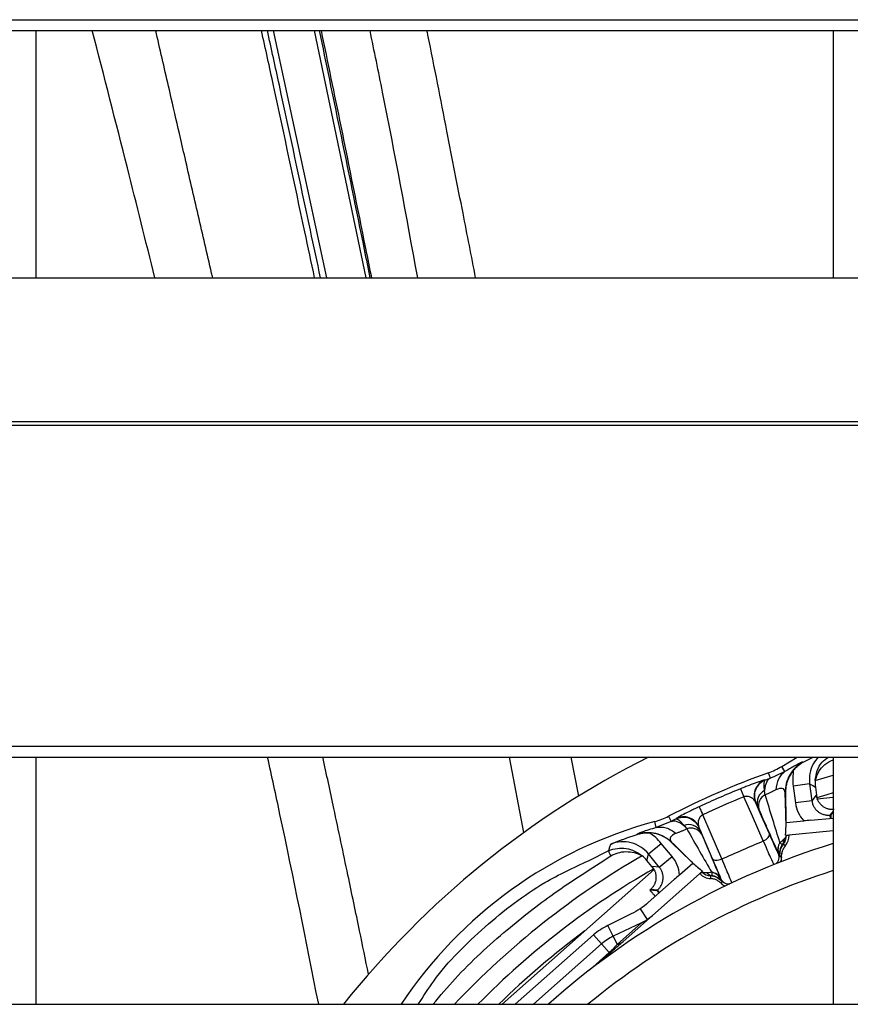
# Model space of a CAD drawing. Header units: millimetres. Extents: x 0 to 39025, y -31299 to 8400.
# Tile 16 of 206: x 6890 to 6940, y -24302 to -24243. Entities that reach past the tile are written whole.
import ezdxf

# ---------------------------------------------------------------- set-up
doc = ezdxf.new("R2010")
doc.units = ezdxf.units.MM

# ---------------------------------------------------------------- blocks, each defined once
blk = doc.blocks.new('Adapt 2 S (spredaj)')
at = {"linetype": 'Continuous', "lineweight": 25}
for p, q in [((7.21, 589.135), (1142.79, 589.135)), ((7.21, 588.484), (1142.79, 588.484)), ((287, 573.6), (287, 588.484)), ((304.51, 573.6), (301.297, 588.484)), ((303.736, 588.484), (306.858, 573.6)), ((335, 588.484), (335, 573.6)), ((247, 573.6), (818, 573.6)), ((16.213, 564.934), (1133.335, 564.934)), ((16.213, 564.715), (1133.335, 564.715)), ((7.21, 545.385), (1142.79, 545.385)), ((7.21, 544.734), (1142.79, 544.734)), ((287, 529.85), (287, 544.734)), ((316.372, 540.191), (315.501, 544.734)), ((319.684, 542.392), (319.223, 544.734)), ((331.904, 544.178), (332.836, 544.734)), ((333.173, 544.439), (333.194, 544.428)), ((333.194, 544.428), (333.797, 544.734)), ((335, 544.734), (335, 529.85)), ((331.223, 543.457), (331.103, 543.79)), ((332.099, 543.864), (331.476, 543.575)), ((332.099, 543.864), (331.904, 544.178)), ((330.893, 543.361), (330.832, 543.344)), ((330.91, 543.346), (330.893, 543.361)), ((331.476, 543.575), (331.223, 543.457)), ((333.585, 543.126), (332.594, 542.994)), ((333.585, 543.126), (333.721, 542.106)), ((333.923, 543.326), (335, 543.641)), ((329.43, 542.829), (329.627, 542.341)), ((332.132, 542.582), (332.161, 540.926)), ((332.594, 542.994), (332.729, 541.974)), ((333.936, 542.934), (334.022, 542.291)), ((333.721, 542.106), (332.729, 541.974)), ((333.988, 542.443), (333.721, 542.106)), ((334.041, 542.229), (335, 542.321)), ((330.677, 541.258), (330.517, 541.619)), ((335, 541.485), (334.807, 541.242)), ((334.855, 541.247), (335, 541.426)), ((324.35, 540.495), (324.254, 540.852)), ((324.987, 540.754), (324.35, 540.495)), ((325.246, 540.859), (324.987, 540.754)), ((325.084, 541.173), (325.246, 540.859)), ((325.542, 541.034), (325.541, 541.011)), ((325.595, 541.067), (325.542, 541.034)), ((332.162, 540.792), (333.229, 540.895)), ((333.656, 540.936), (335, 541.066)), ((334.807, 541.242), (334.855, 541.247)), ((334.807, 541.242), (334.826, 541.049)), ((323.191, 540.079), (323.198, 540.102)), ((323.364, 540.17), (323.198, 540.102)), ((326.909, 540.54), (326.908, 540.517)), ((327.072, 540.121), (327.225, 539.761)), ((332.129, 540.036), (335, 540.312)), ((323.877, 538.905), (324.65, 539.54)), ((325.303, 538.745), (324.65, 539.54)), ((326.458, 538.446), (325.266, 539.597)), ((332.186, 540.03), (332.347, 540.033)), ((332.347, 540.033), (332.346, 540.057)), ((320.27, 538.498), (321.486, 539.108)), ((324.531, 538.11), (323.877, 538.905)), ((331.727, 538.902), (331.706, 538.911)), ((332.107, 539.391), (332.001, 539.488)), ((332.119, 539.38), (332.107, 539.391)), ((324.186, 538.02), (323.778, 538.517)), ((324.531, 538.11), (325.303, 538.745)), ((325.751, 537.644), (326.554, 538.354)), ((331.893, 538.684), (331.882, 538.691)), ((315.056, 529.85), (324.222, 537.959)), ((324.531, 538.11), (324.102, 538.144)), ((324.117, 535.196), (327.13, 537.862)), ((326.984, 537.701), (326.967, 537.718)), ((327.095, 537.816), (326.984, 537.701)), ((323.866, 535.975), (325.43, 537.36)), ((328.233, 537.383), (328.241, 537.404)), ((328.305, 537.237), (328.28, 537.113)), ((323.958, 536.724), (323.998, 536.76)), ((324.421, 536.726), (323.998, 536.76)), ((324.385, 536.694), (324.421, 536.726)), ((324.55, 536.581), (324.421, 536.726)), ((323.374, 535.596), (323.802, 534.953)), ((322.842, 535.289), (321.437, 534.601)), ((323.467, 534.764), (321.748, 533.946)), ((323.467, 534.764), (321.984, 533.452)), ((324.117, 535.196), (322.355, 533.637)), ((321.748, 533.946), (321.437, 534.601)), ((320.57, 534.027), (315.849, 529.85)), ((321.05, 533.484), (320.57, 534.027)), ((321.748, 533.946), (321.984, 533.452)), ((321.05, 533.484), (316.942, 529.85)), ((321.05, 533.484), (321.513, 532.96)), ((321.513, 532.96), (320.348, 531.93)), ((321.547, 532.923), (320.899, 532.349)), ((321.547, 532.923), (321.513, 532.96)), ((247, 529.85), (818, 529.85))]:
    blk.add_line(p, q, dxfattribs=at)
at = {"linetype": 'Continuous', "lineweight": 25, "flags": 128}
for points in [[(333.585, 543.126), (333.782, 543.019), (333.936, 542.934)], [(332.132, 542.582), (332.121, 542.588), (332.113, 542.593)], [(335, 542.578), (334.626, 542.469), (334.023, 542.287)], [(330.794, 539.69), (330.143, 541.169), (329.627, 542.341)], [(331.164, 540.11), (330.692, 541.181), (330.321, 542.024)], [(330.338, 542.009), (330.329, 542.017), (330.321, 542.024)], [(326.928, 541.741), (326.933, 541.731), (326.945, 541.705), (326.964, 541.664), (326.99, 541.609), (327.022, 541.54), (327.06, 541.458), (327.103, 541.366), (327.151, 541.264)], [(328.293, 538.603), (327.656, 540.088), (327.151, 541.264)], [(327.734, 538.618), (327.272, 539.694), (326.909, 540.54)], [(330.794, 539.69), (330.882, 539.733), (330.963, 539.783), (331.035, 539.838), (331.093, 539.896), (331.137, 539.954), (331.164, 540.01), (331.173, 540.063), (331.164, 540.11)], [(321.486, 539.108), (321.55, 539.325), (321.601, 539.496)], [(325.271, 539.618), (325.268, 539.606), (325.266, 539.597)], [(323.778, 538.517), (323.833, 538.734), (323.877, 538.905)], [(327.734, 538.618), (327.762, 538.58), (327.807, 538.551), (327.867, 538.532), (327.939, 538.524), (328.021, 538.528), (328.11, 538.543), (328.202, 538.568), (328.293, 538.603)], [(331.882, 538.691), (331.828, 538.724), (331.785, 538.751)]]:
    blk.add_lwpolyline(points, dxfattribs=at)
at = {"linetype": 'Continuous', "lineweight": 25}
for centre, radius, start, end in [((348.5, 495.55), 55, 116.58796, 141.41783), ((348.5, 495.55), 51.281, 109.83109, 117.16891), ((329.672, 547.759), 4.219, 289.83109, 301.93907), ((331.238, 542.422), 1, 110.22542, 203.48578), ((348.5, 495.55), 50.98, 111.96662, 115.03338), ((331.274, 541.987), 0.849, 118.5473, 196.75444), ((331.262, 541.792), 0.765, 117.80877, 193.07128), ((348.5, 495.55), 50.454, 111.96662, 115.03338), ((331.175, 515.132), 26.635, 105.06093, 146.45639), ((323.158, 544.926), 4.219, 285.06093, 297.16891), ((325.992, 540.141), 1, 23.51422, 116.77458), ((326.286, 539.818), 0.849, 30.24492, 108.45238), ((326.437, 539.694), 0.765, 33.92902, 109.19165), ((348.5, 495.55), 46, 107.06631, 131.78485), ((332.406, 539.185), 0.736, 146.5833, 201.13952), ((332.425, 539.174), 0.749, 146.85769, 201.27753), ((331.347, 540.016), 0.84, 321.12382, 1), ((331.347, 540.016), 1, 320.53851, 1), ((322.051, 539.148), 0.567, 184.00317, 220.00713), ((331.248, 538.711), 0.5, 307.25488, 23.49478), ((332.779, 538.861), 1, 141.12088, 186.3247), ((348.5, 495.55), 49.95, 120.03245, 136.6316), ((348.5, 495.55), 48.928, 119.78875, 135.48991), ((348.5, 495.55), 44.447, 107.68187, 129.49292), ((327.678, 538.421), 0.84, 226, 265.87618), ((327.843, 538.3), 0.708, 229.6451, 256.96773), ((327.564, 537.08), 0.736, 25.8604, 80.41617), ((327.558, 537.058), 0.749, 25.72268, 80.14232), ((327.678, 538.421), 1, 226, 266.46144), ((327.546, 536.585), 1, 40.6753, 85.87912), ((327.537, 536.639), 0.982, 39.09167, 81.43537), ((328.7, 537.604), 0.5, 203.50522, 279.74512), ((348.5, 495.55), 48.047, 126.30933, 134.4482), ((323.038, 531.237), 3.725, 115.45385, 131.5), ((323.038, 531.237), 3, 115.45385, 131.5), ((321.814, 534.257), 0.823, 281.93285, 311.12852)]:
    blk.add_arc(centre, radius, start, end, dxfattribs=at)
for points, knots in [([(294.143, 573.6), (293.594, 575.803), (292.362, 580.753), (291.085, 585.725), (290.376, 588.484)], [0, 0, 0, 0, 0.445184, 1, 1, 1, 1]), ([(297.628, 573.6), (297.606, 573.692), (297.313, 574.945), (296.758, 577.347), (296.112, 580.152), (295.55, 582.6), (294.991, 585.025), (294.516, 587.09), (294.221, 588.351), (294.19, 588.484)], [0, 0, 0, 0, 0.018567, 0.253615, 0.485288, 0.584466, 0.746841, 0.973395, 1, 1, 1, 1]), ([(303.766, 573.6), (303.569, 574.52), (302.744, 578.368), (301.702, 583.33), (300.808, 587.379), (300.564, 588.484)], [0, 0, 0, 0, 0.186036, 0.777834, 1, 1, 1, 1]), ([(304.126, 573.6), (303.921, 574.556), (303.092, 578.414), (302.048, 583.376), (301.162, 587.389), (300.92, 588.484)], [0, 0, 0, 0, 0.193292, 0.779875, 1, 1, 1, 1]), ([(304.041, 588.484), (304.451, 586.514), (305.368, 582.11), (306.373, 577.147), (306.985, 574.163), (307.1, 573.6)], [0, 0, 0, 0, 0.396366, 0.886221, 1, 1, 1, 1]), ([(304.156, 588.484), (304.553, 586.563), (305.46, 582.182), (306.455, 577.219), (307.071, 574.186), (307.19, 573.6)], [0, 0, 0, 0, 0.386572, 0.881481, 1, 1, 1, 1]), ([(309.975, 573.6), (309.293, 577.321), (308.385, 582.274), (307.359, 587.247), (307.103, 588.484)], [0, 0, 0, 0, 0.751209, 1, 1, 1, 1]), ([(313.467, 573.6), (313.214, 574.894), (312.638, 577.83), (311.681, 582.698), (310.968, 586.366), (310.554, 588.389), (310.535, 588.484)], [0, 0, 0, 0, 0.26156, 0.593325, 0.98106, 1, 1, 1, 1]), ([(304.011, 529.85), (303.253, 533.669), (302.264, 538.645), (301.184, 543.585), (300.933, 544.734)], [0, 0, 0, 0, 0.767541, 1, 1, 1, 1]), ([(307.016, 531.662), (306.836, 532.533), (306.425, 534.525), (305.73, 537.852), (304.994, 541.338), (304.484, 543.704), (304.262, 544.734)], [0, 0, 0, 0, 0.1998493, 0.4566365, 0.7635481, 1, 1, 1, 1]), ([(333.173, 544.439), (333.171, 544.44), (333.166, 544.44), (333.15, 544.435), (333.129, 544.427), (333.105, 544.417), (333.06, 544.397), (332.982, 544.359), (332.85, 544.291), (332.696, 544.209), (332.535, 544.119), (332.383, 544.032), (332.246, 543.952), (332.147, 543.893), (332.099, 543.864)], [0, 0, 0, 0, 0.0695538, 0.1333415, 0.1913283, 0.2434748, 0.2897501, 0.4292561, 0.5486103, 0.6717835, 0.7826776, 0.857874, 0.9303287, 1, 1, 1, 1]), ([(333.173, 544.439), (333.018, 544.353), (332.869, 544.242), (332.602, 543.98), (332.483, 543.828), (332.293, 543.497), (332.221, 543.318), (332.13, 542.954), (332.11, 542.77), (332.113, 542.593)], [0, 0, 0, 0, 0.25, 0.25, 0.5, 0.5, 0.75, 0.75, 1, 1, 1, 1]), ([(334.109, 544.734), (334.001, 544.608), (333.757, 544.324), (333.562, 543.754), (333.577, 543.335), (333.585, 543.126)], [0, 0, 0, 0, 0.282808, 0.641352, 1, 1, 1, 1]), ([(333.923, 543.326), (333.954, 543.523), (334.016, 543.916), (334.282, 544.436), (334.583, 544.642), (334.717, 544.734)], [0, 0, 0, 0, 0.3576482, 0.7134093, 1, 1, 1, 1]), ([(333.923, 543.326), (333.987, 543.508), (334.112, 543.866), (334.474, 544.334), (334.823, 544.493), (335, 544.573)], [0, 0, 0, 0, 0.338253, 0.662913, 1, 1, 1, 1]), ([(332.099, 543.864), (331.937, 543.759), (331.8, 543.602), (331.615, 543.217), (331.566, 542.992), (331.558, 542.763)], [0, 0, 0, 0, 0.5, 0.5, 1, 1, 1, 1]), ([(332.622, 543.958), (332.591, 543.919), (332.528, 543.842), (332.445, 543.718), (332.37, 543.589), (332.305, 543.454), (332.238, 543.284), (332.178, 543.077), (332.136, 542.831), (332.133, 542.665), (332.132, 542.582)], [0, 0, 0, 0, 0.100487, 0.200217, 0.299709, 0.39949, 0.500079, 0.667028, 0.832858, 1, 1, 1, 1]), ([(330.832, 543.344), (330.814, 543.34), (330.765, 543.328), (330.444, 543.218), (330.037, 543.067), (329.688, 542.932), (329.516, 542.863), (329.43, 542.829)], [0, 0, 0, 0, 0.178832, 0.481567, 0.753185, 0.877402, 1, 1, 1, 1]), ([(330.91, 543.346), (330.796, 543.304), (330.681, 543.237), (330.478, 543.052), (330.393, 542.933), (330.28, 542.668), (330.253, 542.524), (330.259, 542.25), (330.29, 542.12), (330.338, 542.009)], [0, 0, 0, 0, 0.25, 0.25, 0.5, 0.5, 0.75, 0.75, 1, 1, 1, 1]), ([(330.869, 542.733), (330.865, 542.766), (330.858, 542.83), (330.852, 542.913), (330.848, 542.984), (330.846, 543.042), (330.846, 543.09), (330.848, 543.129), (330.851, 543.189), (330.86, 543.259), (330.88, 543.321), (330.9, 543.338), (330.91, 543.346)], [0, 0, 0, 0, 0.0948761, 0.1818666, 0.2609628, 0.3321626, 0.395469, 0.4508781, 0.4983799, 0.6723955, 0.839665, 1, 1, 1, 1]), ([(331.223, 543.458), (331.128, 543.419), (331.045, 543.337), (330.922, 543.089), (330.883, 542.923), (330.869, 542.733)], [0, 0, 0, 0, 0.5, 0.5, 1, 1, 1, 1]), ([(331.223, 543.457), (331.171, 543.439), (331.068, 543.403), (330.963, 543.365), (330.91, 543.346)], [0, 0, 0, 0, 0.501262, 1, 1, 1, 1]), ([(331.558, 542.763), (331.531, 542.749), (331.474, 542.721), (331.379, 542.674), (331.26, 542.617), (331.104, 542.546), (330.975, 542.496), (330.905, 542.469)], [0, 0, 0, 0, 0.149212, 0.308047, 0.476273, 0.713987, 1, 1, 1, 1]), ([(331.791, 539.591), (331.659, 540.03), (331.517, 540.497), (331.219, 541.462), (331.064, 541.96), (330.905, 542.469)], [0, 0, 0, 0, 0.5, 0.5, 1, 1, 1, 1]), ([(332.113, 542.593), (332.102, 542.741), (332.035, 542.82), (331.834, 542.867), (331.698, 542.832), (331.558, 542.763)], [0, 0, 0, 0, 0.5, 0.5, 1, 1, 1, 1]), ([(330.321, 542.024), (330.313, 542.04), (330.295, 542.077), (330.251, 542.141), (330.185, 542.213), (330.098, 542.278), (330.005, 542.326), (329.911, 542.356), (329.814, 542.37), (329.719, 542.367), (329.656, 542.349), (329.627, 542.341)], [0, 0, 0, 0, 0.085655, 0.190951, 0.357655, 0.508871, 0.632394, 0.748015, 0.842979, 0.926483, 1, 1, 1, 1]), ([(330.461, 541.743), (330.424, 541.827), (330.394, 541.893), (330.352, 541.984), (330.34, 542.007), (330.338, 542.009)], [0, 0, 0, 0, 0.5, 0.5, 1, 1, 1, 1]), ([(332.729, 541.974), (332.756, 541.776), (332.812, 541.581), (332.983, 541.212), (333.095, 541.043), (333.229, 540.895)], [0, 0, 0, 0, 0.5, 0.5, 1, 1, 1, 1]), ([(333.721, 542.106), (333.726, 542.073), (333.737, 542.007), (333.765, 541.911), (333.801, 541.82), (333.846, 541.735), (333.897, 541.655), (333.956, 541.581), (334.02, 541.514), (334.112, 541.433), (334.242, 541.348), (334.418, 541.276), (334.609, 541.235), (334.741, 541.24), (334.807, 541.242)], [0, 0, 0, 0, 0.065579, 0.130285, 0.194119, 0.257083, 0.319176, 0.380401, 0.440758, 0.500248, 0.620116, 0.743359, 0.869984, 1, 1, 1, 1]), ([(335.072, 541.575), (335.047, 541.573), (334.996, 541.569), (334.919, 541.571), (334.84, 541.579), (334.761, 541.593), (334.681, 541.615), (334.573, 541.654), (334.444, 541.721), (334.329, 541.81), (334.248, 541.89), (334.176, 541.974), (334.102, 542.084), (334.061, 542.182), (334.041, 542.229)], [0, 0, 0, 0, 0.0556917, 0.1132824, 0.1729492, 0.2348512, 0.2955935, 0.3644731, 0.4995825, 0.6339332, 0.7017783, 0.7628436, 0.8862934, 1, 1, 1, 1]), ([(326.928, 541.741), (326.844, 541.702), (326.676, 541.623), (326.34, 541.46), (325.952, 541.265), (325.653, 541.106), (325.611, 541.077), (325.595, 541.067)], [0, 0, 0, 0, 0.1227286, 0.24707, 0.5185843, 0.8212494, 1, 1, 1, 1]), ([(325.541, 541.011), (325.491, 540.986), (325.391, 540.934), (325.294, 540.884), (325.246, 540.859)], [0, 0, 0, 0, 0.498799, 1, 1, 1, 1]), ([(325.246, 540.859), (325.339, 540.902), (325.458, 540.906), (325.724, 540.825), (325.871, 540.74), (326.017, 540.624)], [0, 0, 0, 0, 0.5, 0.5, 1, 1, 1, 1]), ([(325.541, 541.011), (325.649, 541.066), (325.776, 541.105), (326.05, 541.126), (326.196, 541.108), (326.466, 541.01), (326.59, 540.931), (326.787, 540.74), (326.86, 540.629), (326.908, 540.517)], [0, 0, 0, 0, 0.25, 0.25, 0.5, 0.5, 0.75, 0.75, 1, 1, 1, 1]), ([(325.541, 541.011), (325.548, 541.013), (325.563, 541.016), (325.592, 541.009), (325.627, 540.994), (325.668, 540.968), (325.719, 540.929), (325.787, 540.87), (325.884, 540.775), (325.969, 540.678), (326.017, 540.624)], [0, 0, 0, 0, 0.09552, 0.193531, 0.293964, 0.396806, 0.502081, 0.624498, 0.790513, 1, 1, 1, 1]), ([(327.151, 541.264), (327.138, 541.257), (327.111, 541.242), (327.074, 541.215), (327.039, 541.184), (326.994, 541.136), (326.946, 541.067), (326.904, 540.978), (326.876, 540.877), (326.863, 540.769), (326.871, 540.673), (326.888, 540.597), (326.902, 540.559), (326.909, 540.54)], [0, 0, 0, 0, 0.035951, 0.073819, 0.114217, 0.157636, 0.252509, 0.368202, 0.487209, 0.642671, 0.80925, 0.907225, 1, 1, 1, 1]), ([(331.719, 538.92), (331.525, 539.353), (331.201, 540.079), (330.828, 540.919), (330.677, 541.258)], [0, 0, 0, 0, 0.5969653, 1, 1, 1, 1]), ([(334.855, 541.247), (334.855, 541.245), (334.854, 541.243), (334.855, 541.228), (334.856, 541.2), (334.86, 541.155), (334.866, 541.104), (334.87, 541.074), (334.872, 541.063), (334.873, 541.058), (334.874, 541.055), (334.875, 541.054), (334.876, 541.054)], [0, 0, 0, 0, 0.1523891, 0.2990436, 0.4409827, 0.7171055, 0.8918681, 0.9528129, 0.9780737, 0.9894175, 0.9947852, 1, 1, 1, 1]), ([(323.191, 540.079), (323.226, 540.089), (323.298, 540.111), (323.411, 540.138), (323.531, 540.159), (323.657, 540.173), (323.789, 540.181), (323.879, 540.178), (323.925, 540.177)], [0, 0, 0, 0, 0.151184, 0.308114, 0.471202, 0.640759, 0.816993, 1, 1, 1, 1]), ([(323.198, 540.102), (323.367, 540.156), (323.549, 540.19), (323.923, 540.207), (324.115, 540.189), (324.487, 540.103), (324.667, 540.033), (324.995, 539.852), (325.143, 539.741), (325.271, 539.618)], [0, 0, 0, 0, 0.25, 0.25, 0.5, 0.5, 0.75, 0.75, 1, 1, 1, 1]), ([(324.35, 540.495), (324.191, 540.448), (323.861, 540.351), (323.464, 540.218), (323.399, 540.187), (323.364, 540.17)], [0, 0, 0, 0, 0.299437, 0.622089, 1, 1, 1, 1]), ([(325.266, 539.597), (325.229, 539.631), (325.156, 539.698), (325.038, 539.789), (324.914, 539.872), (324.784, 539.946), (324.619, 540.024), (324.416, 540.098), (324.174, 540.156), (324.008, 540.17), (323.925, 540.177)], [0, 0, 0, 0, 0.100494, 0.20023, 0.299729, 0.399514, 0.500106, 0.667049, 0.83287, 1, 1, 1, 1]), ([(324.35, 540.495), (324.535, 540.541), (324.741, 540.535), (325.149, 540.411), (325.349, 540.293), (325.525, 540.139)], [0, 0, 0, 0, 0.5, 0.5, 1, 1, 1, 1]), ([(325.525, 540.139), (325.379, 540.085), (325.261, 540.009), (325.158, 539.83), (325.17, 539.727), (325.271, 539.618)], [0, 0, 0, 0, 0.5, 0.5, 1, 1, 1, 1]), ([(326.186, 540.416), (326.15, 540.399), (326.082, 540.365), (325.986, 540.322), (325.9, 540.285), (325.79, 540.24), (325.662, 540.19), (325.569, 540.156), (325.525, 540.139)], [0, 0, 0, 0, 0.148875, 0.286166, 0.411334, 0.523952, 0.772607, 1, 1, 1, 1]), ([(326.186, 540.416), (326.449, 539.953), (326.707, 539.5), (327.21, 538.625), (327.455, 538.202), (327.686, 537.806)], [0, 0, 0, 0, 0.5, 0.5, 1, 1, 1, 1]), ([(326.908, 540.517), (326.908, 540.515), (326.918, 540.49), (326.955, 540.397), (326.983, 540.331), (327.019, 540.246)], [0, 0, 0, 0, 0.5, 0.5, 1, 1, 1, 1]), ([(331.706, 538.911), (331.704, 538.912), (331.689, 538.94), (331.637, 539.05), (331.6, 539.131), (331.505, 539.341), (331.448, 539.469), (331.316, 539.765), (331.243, 539.929), (331.164, 540.11)], [0, 0, 0, 0, 0.25, 0.25, 0.5, 0.5, 0.75, 0.75, 1, 1, 1, 1]), ([(321.601, 539.496), (321.683, 539.529), (321.826, 539.586), (322.039, 539.669), (322.236, 539.744), (322.457, 539.826), (322.691, 539.91), (322.942, 539.997), (323.11, 540.052), (323.191, 540.079)], [0, 0, 0, 0, 0.166363, 0.288574, 0.426906, 0.552103, 0.711901, 0.860913, 1, 1, 1, 1]), ([(323.877, 538.905), (323.612, 539.228), (323.242, 539.465), (322.431, 539.676), (321.992, 539.649), (321.601, 539.496)], [0, 0, 0, 0, 0.5, 0.5, 1, 1, 1, 1]), ([(327.225, 539.761), (327.419, 539.305), (327.778, 538.461), (328.085, 537.735), (328.226, 537.401)], [0, 0, 0, 0, 0.540104, 1, 1, 1, 1]), ([(331.437, 538.268), (331.411, 538.315), (331.339, 538.471), (331.116, 538.964), (330.966, 539.301), (330.794, 539.69)], [0, 0, 0, 0, 0.5, 0.5, 1, 1, 1, 1]), ([(331.937, 539.459), (331.923, 539.46), (331.906, 539.472), (331.862, 539.515), (331.834, 539.547), (331.798, 539.584)], [0, 0, 0, 0, 0.5, 0.5, 1, 1, 1, 1]), ([(332.186, 540.03), (332.185, 540.021), (332.182, 540.003), (332.167, 539.968), (332.145, 539.929), (332.115, 539.884), (332.077, 539.835), (332.046, 539.798), (332.031, 539.78)], [0, 0, 0, 0, 0.173838, 0.345031, 0.513473, 0.678952, 0.841255, 1, 1, 1, 1]), ([(321.486, 539.108), (321.816, 539.241), (322.182, 539.283), (322.886, 539.173), (323.224, 539.022), (323.501, 538.794)], [0, 0, 0, 0, 0.5, 0.5, 1, 1, 1, 1]), ([(321.617, 538.783), (321.749, 538.864), (321.891, 538.926), (322.196, 539.014), (322.357, 539.038), (322.685, 539.044), (322.852, 539.025), (323.183, 538.942), (323.344, 538.879), (323.501, 538.794)], [0, 0, 0, 0, 0.25, 0.25, 0.5, 0.5, 0.75, 0.75, 1, 1, 1, 1]), ([(331.774, 538.769), (331.773, 538.775), (331.769, 538.785), (331.761, 538.815), (331.749, 538.853), (331.734, 538.886), (331.727, 538.902)], [0, 0, 0, 0, 0.254386, 0.505483, 0.753835, 1, 1, 1, 1]), ([(331.937, 539.459), (331.87, 539.362), (331.819, 539.249), (331.763, 539.011), (331.758, 538.887), (331.774, 538.769)], [0, 0, 0, 0, 0.5, 0.5, 1, 1, 1, 1]), ([(331.893, 538.684), (331.892, 538.705), (331.89, 538.76), (331.897, 538.879), (331.93, 539.043), (331.996, 539.2), (332.064, 539.311), (332.103, 539.36), (332.119, 539.38)], [0, 0, 0, 0, 0.082482, 0.2217, 0.479156, 0.747028, 0.900343, 1, 1, 1, 1]), ([(310.009, 529.85), (310.311, 530.324), (311.411, 532.053), (313.977, 534.574), (317.137, 537.042), (319.379, 538.084), (320.27, 538.498)], [0, 0, 0, 0, 0.1242166, 0.4534912, 0.7827775, 1, 1, 1, 1]), ([(310.901, 529.85), (311.339, 530.369), (312.701, 531.986), (315.142, 534.219), (318.292, 536.677), (320.455, 538.047), (321.617, 538.783)], [0, 0, 0, 0, 0.145279, 0.452339, 0.705786, 1, 1, 1, 1]), ([(325.751, 537.644), (325.734, 537.843), (325.688, 538.04), (325.534, 538.417), (325.43, 538.591), (325.303, 538.745)], [0, 0, 0, 0, 0.5, 0.5, 1, 1, 1, 1]), ([(328.241, 537.404), (328.242, 537.407), (328.232, 537.436), (328.187, 537.549), (328.152, 537.632), (328.064, 537.845), (328.009, 537.975), (327.882, 538.273), (327.811, 538.439), (327.734, 538.618)], [0, 0, 0, 0, 0.25, 0.25, 0.5, 0.5, 0.75, 0.75, 1, 1, 1, 1]), ([(328.895, 537.163), (328.878, 537.214), (328.814, 537.373), (328.605, 537.872), (328.461, 538.212), (328.293, 538.603)], [0, 0, 0, 0, 0.5, 0.5, 1, 1, 1, 1]), ([(324.222, 537.959), (324.233, 537.937), (324.254, 537.891), (324.281, 537.818), (324.303, 537.741), (324.319, 537.661), (324.329, 537.577), (324.333, 537.463), (324.319, 537.319), (324.28, 537.178), (324.235, 537.073), (324.184, 536.976), (324.11, 536.868), (324.034, 536.795), (323.998, 536.76)], [0, 0, 0, 0, 0.055753, 0.113814, 0.174324, 0.237409, 0.298441, 0.366321, 0.500673, 0.635784, 0.704632, 0.765408, 0.88683, 1, 1, 1, 1]), ([(324.421, 536.726), (324.446, 536.749), (324.494, 536.795), (324.557, 536.871), (324.613, 536.952), (324.659, 537.037), (324.697, 537.125), (324.726, 537.214), (324.746, 537.305), (324.761, 537.427), (324.759, 537.582), (324.721, 537.768), (324.648, 537.95), (324.57, 538.056), (324.531, 538.11)], [0, 0, 0, 0, 0.065492, 0.13015, 0.193975, 0.256968, 0.31913, 0.380462, 0.440965, 0.50064, 0.620251, 0.743342, 0.869923, 1, 1, 1, 1]), ([(327.384, 537.76), (327.36, 537.761), (327.312, 537.763), (327.251, 537.769), (327.198, 537.778), (327.153, 537.788), (327.118, 537.801), (327.103, 537.811), (327.095, 537.816)], [0, 0, 0, 0, 0.158645, 0.320853, 0.486317, 0.654782, 0.826046, 1, 1, 1, 1]), ([(327.686, 537.796), (327.689, 537.744), (327.693, 537.703), (327.695, 537.641), (327.692, 537.62), (327.683, 537.61)], [0, 0, 0, 0, 0.5, 0.5, 1, 1, 1, 1]), ([(328.28, 537.113), (328.265, 537.128), (328.227, 537.166), (328.138, 537.241), (327.998, 537.328), (327.838, 537.388), (327.707, 537.415), (327.643, 537.42), (327.617, 537.422)], [0, 0, 0, 0, 0.082467, 0.216874, 0.465147, 0.739121, 0.896548, 1, 1, 1, 1]), ([(328.233, 537.383), (328.239, 537.37), (328.25, 537.343), (328.266, 537.312), (328.281, 537.288), (328.292, 537.269), (328.296, 537.262), (328.298, 537.258)], [0, 0, 0, 0, 0.196768, 0.394866, 0.594583, 0.796202, 1, 1, 1, 1]), ([(323.958, 536.724), (323.977, 536.702), (324.018, 536.657), (324.073, 536.594), (324.125, 536.535), (324.173, 536.482), (324.214, 536.435), (324.248, 536.396), (324.27, 536.372), (324.282, 536.358), (324.286, 536.353), (324.288, 536.352), (324.288, 536.351), (324.289, 536.351), (324.289, 536.35), (324.289, 536.35), (324.289, 536.35), (324.289, 536.35), (324.288, 536.35), (324.288, 536.35), (324.288, 536.35), (324.289, 536.35), (324.289, 536.35), (324.289, 536.35)], [0, 0, 0, 0, 0.095724, 0.195499, 0.299297, 0.407174, 0.51933, 0.636193, 0.758498, 0.831289, 0.900612, 0.91271, 0.943206, 0.951271, 0.954264, 0.958363, 0.965244, 0.970734, 0.975519, 0.976217, 0.977588, 0.984775, 1, 1, 1, 1]), ([(324.513, 536.548), (324.513, 536.548), (324.513, 536.549), (324.512, 536.55), (324.511, 536.552), (324.508, 536.556), (324.501, 536.566), (324.483, 536.589), (324.449, 536.628), (324.416, 536.665), (324.392, 536.69), (324.387, 536.693), (324.385, 536.694)], [0, 0, 0, 0, 0.002608, 0.00526, 0.010628, 0.021974, 0.047241, 0.108198, 0.282994, 0.559157, 0.773688, 1, 1, 1, 1]), ([(321.546, 532.923), (321.585, 532.958), (321.663, 533.026), (321.812, 533.159), (322.042, 533.363), (322.184, 533.492), (322.277, 533.578)], [0, 0, 0, 0, 0.1286318, 0.2569911, 0.5094315, 1, 1, 1, 1]), ([(321.984, 533.452), (321.924, 533.381), (321.859, 533.305), (321.704, 533.14), (321.613, 533.048), (321.513, 532.96)], [0, 0, 0, 0, 0.5, 0.5, 1, 1, 1, 1])]:
    blk.add_open_spline(points, degree=3, knots=knots, dxfattribs=at)
for points in [[(332.622, 543.958), (332.797, 544.165), (332.999, 544.32), (333.194, 544.428)], [(332.622, 543.958), (332.56, 543.639), (332.551, 543.315), (332.594, 542.994)], [(333.923, 543.326), (333.915, 543.195), (333.919, 543.064), (333.936, 542.934)], [(330.905, 542.469), (330.889, 542.562), (330.877, 542.651), (330.869, 542.733)], [(332.161, 540.926), (332.145, 541.479), (332.129, 542.034), (332.113, 542.593)], [(333.988, 542.443), (333.998, 542.371), (334.016, 542.299), (334.041, 542.229)], [(330.517, 541.619), (330.497, 541.662), (330.479, 541.704), (330.461, 541.743)], [(332.129, 540.036), (332.153, 540.286), (332.165, 540.538), (332.163, 540.792)], [(332.161, 540.926), (332.162, 540.881), (332.162, 540.837), (332.162, 540.792)], [(333.656, 540.936), (333.511, 540.922), (333.369, 540.909), (333.229, 540.895)], [(324.65, 539.54), (324.443, 539.791), (324.201, 540.004), (323.925, 540.177)], [(326.017, 540.624), (326.072, 540.561), (326.128, 540.492), (326.186, 540.416)], [(327.019, 540.246), (327.036, 540.207), (327.053, 540.165), (327.072, 540.121)], [(325.271, 539.618), (325.668, 539.225), (326.064, 538.835), (326.458, 538.446)], [(328.293, 538.603), (329.127, 538.965), (329.961, 539.327), (330.794, 539.69)], [(332.031, 539.78), (331.969, 539.71), (331.889, 539.646), (331.791, 539.591)], [(331.798, 539.584), (331.796, 539.586), (331.794, 539.588), (331.791, 539.591)], [(332.031, 539.78), (332.025, 539.666), (331.992, 539.554), (331.937, 539.459)], [(332.186, 540.03), (332.186, 540.034), (332.186, 540.038), (332.186, 540.041)], [(331.727, 538.902), (331.724, 538.908), (331.722, 538.914), (331.719, 538.92)], [(332.107, 539.391), (331.948, 539.197), (331.866, 538.941), (331.882, 538.691)], [(332.001, 539.488), (331.997, 539.492), (331.969, 539.467), (331.937, 539.459)], [(323.778, 538.517), (323.695, 538.618), (323.602, 538.711), (323.501, 538.794)], [(326.554, 538.354), (326.522, 538.384), (326.49, 538.415), (326.458, 538.446)], [(326.553, 538.353), (326.738, 538.179), (326.931, 538.015), (327.13, 537.862)], [(331.785, 538.751), (331.782, 538.752), (331.78, 538.753), (331.774, 538.769)], [(331.839, 538.427), (331.879, 538.506), (331.898, 538.596), (331.893, 538.684)], [(324.222, 537.959), (324.188, 538.026), (324.148, 538.088), (324.102, 538.144)], [(327.087, 537.824), (327.09, 537.822), (327.092, 537.819), (327.095, 537.816)], [(327.686, 537.806), (327.579, 537.772), (327.478, 537.757), (327.384, 537.76)], [(327.686, 537.806), (327.686, 537.802), (327.686, 537.799), (327.686, 537.796)], [(325.751, 537.644), (325.645, 537.55), (325.538, 537.455), (325.43, 537.36)], [(327.618, 537.583), (327.617, 537.529), (327.617, 537.476), (327.617, 537.422)], [(327.683, 537.61), (327.655, 537.592), (327.618, 537.588), (327.618, 537.583)], [(328.226, 537.401), (328.228, 537.395), (328.231, 537.389), (328.233, 537.383)], [(328.298, 537.258), (328.307, 537.243), (328.305, 537.24), (328.305, 537.237)], [(324.385, 536.694), (324.248, 536.705), (324.106, 536.714), (323.958, 536.724)], [(328.28, 537.113), (328.341, 537.049), (328.42, 537.001), (328.505, 536.977)], [(323.866, 535.975), (323.713, 535.84), (323.549, 535.713), (323.374, 535.596)], [(323.374, 535.596), (323.202, 535.48), (323.024, 535.378), (322.842, 535.289)], [(323.467, 534.764), (323.581, 534.818), (323.693, 534.882), (323.802, 534.953)], [(323.802, 534.953), (323.913, 535.028), (324.019, 535.109), (324.117, 535.196)]]:
    blk.add_open_spline(points, degree=3, dxfattribs=at)

msp = doc.modelspace()

# ---------------------------------------------------------------- block references
at = {"color": 1}
msp.add_blockref('Adapt 2 S (spredaj)', (6603.639, -24832.08), dxfattribs=at)

doc.saveas('drawing.dxf')
